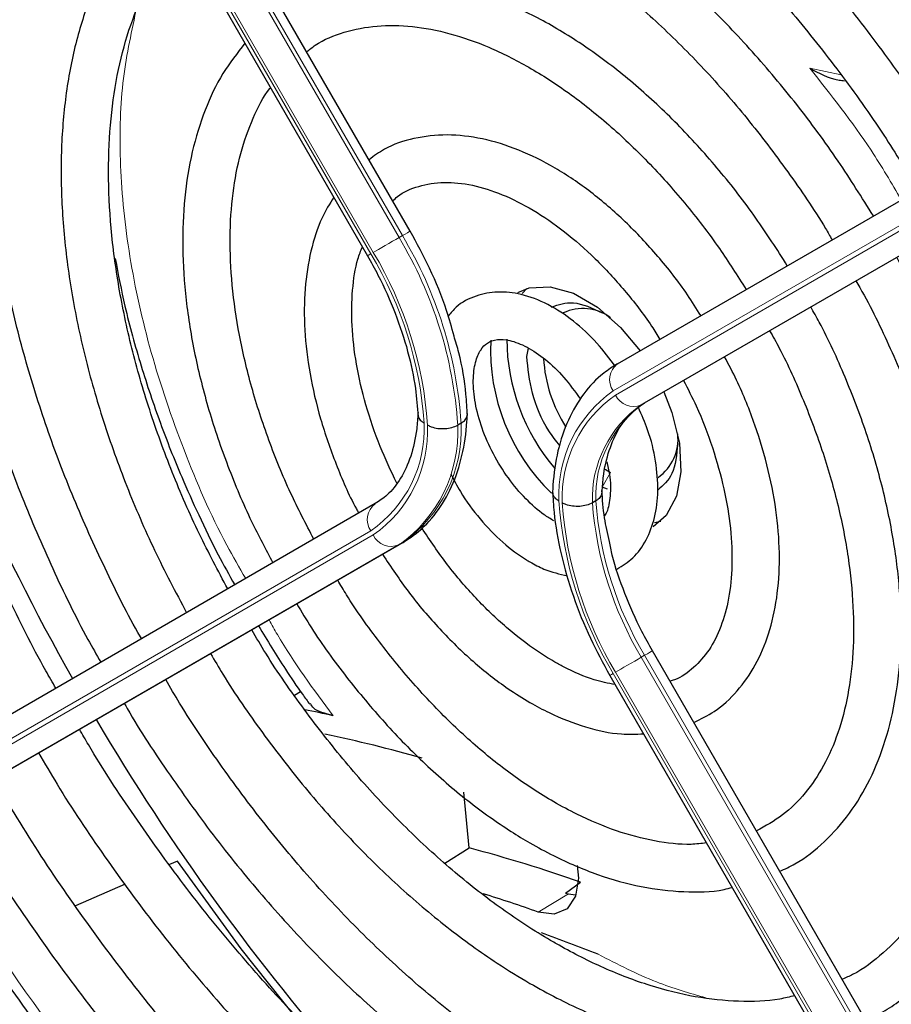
# Paper-space layout 'Blatt2' of a CAD drawing. Header units: millimetres. Extents: x 5 to 418, y 2 to 292.
# Tile 46 of 87: x 117.45 to 124.8, y 219 to 227.3. Entities that reach past the tile are written whole.
import ezdxf

# ---------------------------------------------------------------- set-up
doc = ezdxf.new("R2010")
doc.units = ezdxf.units.MM

psp = doc.layouts.new('Blatt2')

# ---------------------------------------------------------------- linework, layer by layer
at = {"color": 7, "linetype": 'Continuous', "lineweight": 25}
for p, q in [((120.7459, 225.5169), (115.95, 233.8235)), ((115.59, 233.6157), (120.3858, 225.309)), ((122.4943, 224.3988), (127.2902, 227.1683)), ((122.7226, 224.0687), (127.5184, 226.8382)), ((121.7287, 225.0319), (121.6889, 224.9902)), ((121.7286, 224.4604), (121.742, 224.5305)), ((121.1752, 223.8981), (121.1469, 223.8818)), ((122.3903, 223.5089), (122.4357, 223.4806)), ((122.4098, 223.3425), (122.365, 223.3581)), ((120.4517, 223.2192), (115.6559, 220.4498)), ((122.3106, 223.2427), (122.2823, 223.2263)), ((122.806, 223.0592), (122.8598, 223.0725)), ((120.68, 222.8891), (115.8841, 220.1197)), ((127.5843, 213.6723), (122.7885, 221.9789)), ((122.4284, 221.7711), (127.2243, 213.4644)), ((119.77, 221.6053), (119.8208, 221.6364)), ((121.2421, 220.3174), (121.1992, 220.7879)), ((121.0375, 220.1896), (121.2421, 220.3174)), ((118.7841, 220.2067), (118.7158, 220.1768)), ((122.0559, 219.9373), (122.1819, 220.0282)), ((118.341, 220.0127), (117.9242, 219.8302)), ((122.0559, 219.9373), (122.0795, 219.929)), ((122.0795, 219.929), (122.1392, 219.9226))]:
    psp.add_line(p, q, dxfattribs=at)
at = {"color": 7, "linetype": 'Continuous', "lineweight": 18}
for p, q in [((120.6517, 225.4625), (115.8559, 233.7692)), ((115.8841, 233.7855), (120.68, 225.4789)), ((115.6386, 233.6437), (120.4344, 225.3371)), ((120.4144, 225.3255), (115.6186, 233.6322)), ((127.2529, 226.9389), (122.457, 224.1694)), ((122.477, 224.1348), (127.2729, 226.9043)), ((124.1147, 226.8896), (124.3799, 226.8336)), ((127.4902, 226.8219), (122.6943, 224.0524)), ((120.68, 225.4789), (120.6517, 225.4625)), ((122.7226, 224.0687), (122.6943, 224.0524)), ((122.4357, 223.4806), (122.365, 223.3581)), ((115.6186, 220.2204), (120.4144, 222.9899)), ((120.4344, 222.9552), (115.6386, 220.1858)), ((115.8559, 220.1033), (120.6517, 222.8728)), ((120.68, 222.8891), (120.6517, 222.8728)), ((122.7226, 221.9409), (122.6943, 221.9246)), ((127.5184, 213.6343), (122.7226, 221.9409)), ((122.6943, 221.9246), (127.4902, 213.6179)), ((122.457, 221.7876), (127.2529, 213.4809)), ((127.2729, 213.4925), (122.477, 221.7991)), ((121.8258, 219.7765), (122.0795, 219.929))]:
    psp.add_line(p, q, dxfattribs=at)
at = {"color": 7, "linetype": 'Continuous', "lineweight": 18, "flags": 128}
for points in [[(120.68, 225.4789), (120.7031, 225.4922), (120.7218, 225.503), (120.7355, 225.5109), (120.7436, 225.5156), (120.7459, 225.5169)], [(120.4344, 225.3371), (120.4544, 225.3486), (120.4785, 225.3626), (120.5059, 225.3783), (120.5353, 225.3954), (120.5658, 225.413), (120.5961, 225.4305), (120.6251, 225.4472), (120.6517, 225.4625)], [(122.7885, 221.9789), (122.7863, 221.9776), (122.7782, 221.973), (122.7645, 221.9651), (122.7457, 221.9542), (122.7226, 221.9409)], [(122.6943, 221.9246), (122.6678, 221.9092), (122.6388, 221.8925), (122.6084, 221.875), (122.578, 221.8574), (122.5485, 221.8404), (122.5212, 221.8246), (122.4971, 221.8107), (122.477, 221.7991)], [(122.457, 221.7876), (122.4419, 221.7789), (122.4323, 221.7733), (122.4285, 221.7711), (122.4284, 221.7711)]]:
    psp.add_lwpolyline(points, dxfattribs=at)
at = {"color": 7, "linetype": 'Continuous', "lineweight": 25, "flags": 128}
for points in [[(121.6536, 224.9987), (121.7497, 225.038), (121.9268, 225.0482), (122.1225, 224.9932), (122.3246, 224.8766), (122.5203, 224.7055), (122.6846, 224.5087)], [(122.8847, 224.1623), (122.9529, 223.9866), (123.0154, 223.7287), (123.0281, 223.4885), (122.9902, 223.2811), (122.9042, 223.1197), (122.7935, 223.0241)], [(119.7931, 218.8732), (119.3203, 219.4676), (118.7841, 220.2067)], [(122.1528, 220.169), (122.1636, 220.0613), (122.1407, 219.9096), (122.0703, 219.8043), (121.9609, 219.758), (121.8258, 219.7765)]]:
    psp.add_lwpolyline(points, dxfattribs=at)
at = {"color": 7, "linetype": 'Continuous', "lineweight": 18}
for centre, radius, start, end in [((117.6196, 223.6447), 3.5353, 3.84586, 30.94452), ((117.6479, 223.661), 3.5353, 3.84586, 30.94452), ((117.6247, 223.6536), 3.2755, 3.99715, 30.92952), ((141.2708, 189.1857), 41.7262, 119.98928, 120.03464), ((117.6541, 223.6719), 3.2177, 4.03412, 30.92588), ((122.5927, 224.2651), 0.166, 126.35124, 215.18509), ((123.0716, 223.2894), 1.0733, 124.92656, 182.49063), ((123.0798, 223.2711), 1.0532, 124.91275, 182.4318), ((122.6277, 224.2045), 0.166, 204.8163, 293.64307), ((123.2444, 223.2622), 0.9628, 124.84397, 182.13721), ((123.2727, 223.2786), 0.9628, 124.84397, 182.13721), ((119.8116, 223.8535), 1.0532, 304.91275, 2.4318), ((119.8199, 223.8352), 1.0733, 304.92656, 2.49063), ((119.9844, 223.8263), 1.1638, 304.98315, 2.73052), ((120.0127, 223.8427), 1.1638, 304.98315, 2.73052), ((120.5501, 223.0855), 0.166, 126.35124, 215.18509), ((125.2668, 223.4711), 3.2755, 183.99715, 210.92952), ((125.2373, 223.4528), 3.2177, 184.03412, 210.92588), ((125.2322, 223.4439), 2.9579, 184.21856, 210.90782), ((125.2605, 223.4603), 2.9579, 184.21856, 210.90782), ((120.5851, 223.0249), 0.166, 204.8163, 293.64307), ((131.187, 228.7317), 16.731, 211.26446, 235.92606)]:
    psp.add_arc(centre, radius, start, end, dxfattribs=at)
at = {"color": 7, "linetype": 'Continuous', "lineweight": 25}
for centre, radius, start, end in [((134.3194, 231.0538), 18.8755, 197.83105, 209.54882), ((122.2029, 224.4759), 0.3885, 53.19918, 115.49037), ((123.1106, 224.5196), 1.6877, 177.40327, 225.92956), ((123.2613, 224.6178), 1.7015, 180.43705, 220.36313), ((123.0653, 224.5123), 1.1971, 183.26258, 212.79054), ((122.6155, 223.7612), 0.3886, 304.5077, 6.80448), ((117.6776, 210.339), 11.3537, 77.70026, 78.93452), ((134.4629, 231.0292), 18.9877, 210.47772, 221.6124), ((117.6032, 209.6337), 11.8915, 74.17511, 78.2418), ((118.1278, 208.5253), 12.1964, 70.58551, 75.2059), ((117.5923, 207.8633), 12.643, 70.43668, 72.65271), ((117.408, 207.0914), 13.2754, 68.23994, 70.43865)]:
    psp.add_arc(centre, radius, start, end, dxfattribs=at)
for points, knots in [([(116.2468, 233.3095), (116.3036, 233.3467), (116.4927, 233.4703), (116.8473, 233.6227), (117.3072, 233.7669), (117.7951, 233.851), (118.3057, 233.8787), (118.8364, 233.8489), (119.3841, 233.7622), (119.9458, 233.6192), (120.5186, 233.4206), (121.0993, 233.1675), (121.6847, 232.8612), (122.2714, 232.5032), (122.8561, 232.0955), (123.4353, 231.6404), (124.0057, 231.1404), (124.5641, 230.5982), (125.107, 230.017), (125.6313, 229.3999), (126.1344, 228.7509), (126.611, 228.0722), (126.9683, 227.5261), (127.1552, 227.2013), (127.2032, 227.1181)], [0, 0, 0, 0, 0.02099, 0.069851, 0.118688, 0.167389, 0.215899, 0.264215, 0.312366, 0.360395, 0.408346, 0.456251, 0.504137, 0.552018, 0.599903, 0.6478, 0.695711, 0.743637, 0.791578, 0.839533, 0.887498, 0.935471, 0.983451, 1, 1, 1, 1]), ([(126.8244, 226.8993), (126.7373, 227.0464), (126.5154, 227.4216), (126.1244, 228.0006), (125.6588, 228.6338), (125.1681, 229.2359), (124.6568, 229.804), (124.1277, 230.3345), (123.584, 230.8238), (123.0291, 231.269), (122.4663, 231.6672), (121.8991, 232.0156), (121.3309, 232.3121), (120.7653, 232.5544), (120.2057, 232.7409), (119.6558, 232.8701), (119.1194, 232.9408), (118.6, 232.9527), (118.1018, 232.9051), (117.6269, 232.8008), (117.1839, 232.6326), (116.8973, 232.499), (116.7689, 232.4073), (116.7681, 232.4066)], [0, 0, 0, 0, 0.032875, 0.083822, 0.134775, 0.185738, 0.236713, 0.287705, 0.338718, 0.389753, 0.440814, 0.491899, 0.543005, 0.594125, 0.645237, 0.696311, 0.747305, 0.798171, 0.848856, 0.899324, 0.949573, 0.99965, 1, 1, 1, 1]), ([(116.9719, 232.0535), (117.0397, 232.0971), (117.2309, 232.2202), (117.58, 232.3625), (118.0139, 232.4836), (118.4747, 232.5451), (118.9573, 232.55), (119.4587, 232.4976), (119.9757, 232.3887), (120.505, 232.224), (121.0435, 232.0043), (121.5877, 231.7311), (122.134, 231.406), (122.6789, 231.0309), (123.2187, 230.6082), (123.7498, 230.1406), (124.2686, 229.6311), (124.7715, 229.0829), (125.2556, 228.4998), (125.7163, 227.8851), (126.1276, 227.285), (126.3703, 226.8812), (126.4792, 226.7)], [0, 0, 0, 0, 0.02882, 0.081368, 0.133858, 0.186143, 0.238166, 0.289941, 0.341521, 0.392971, 0.444344, 0.49568, 0.547008, 0.598338, 0.649681, 0.701044, 0.752426, 0.803828, 0.855246, 0.906678, 0.95812, 1, 1, 1, 1]), ([(126.1009, 226.4815), (125.9919, 226.6612), (125.7558, 227.0502), (125.3571, 227.6212), (124.9159, 228.1944), (124.4513, 228.735), (123.9678, 229.2394), (123.4684, 229.7039), (122.9569, 230.125), (122.4366, 230.4996), (121.9115, 230.8246), (121.385, 231.0977), (120.8611, 231.3164), (120.3436, 231.4789), (119.8365, 231.5836), (119.3438, 231.6295), (118.8698, 231.6157), (118.4178, 231.5441), (117.9947, 231.4102), (117.6866, 231.276), (117.5315, 231.1694), (117.4964, 231.1452)], [0, 0, 0, 0, 0.047335, 0.102503, 0.157679, 0.212871, 0.268083, 0.323322, 0.378591, 0.433894, 0.489232, 0.544601, 0.599988, 0.65536, 0.710671, 0.765857, 0.820841, 0.875554, 0.929964, 0.984107, 1, 1, 1, 1]), ([(117.6954, 230.8005), (117.7917, 230.8584), (118.0035, 230.9857), (118.3678, 231.1159), (118.7776, 231.2029), (119.2123, 231.2312), (119.667, 231.2027), (120.1384, 231.1174), (120.623, 230.9761), (121.1174, 230.78), (121.6179, 230.5302), (122.1206, 230.2285), (122.6217, 229.8772), (123.1173, 229.4787), (123.6033, 229.036), (124.076, 228.5525), (124.5313, 228.0318), (124.9668, 227.4785), (125.3743, 226.8942), (125.6379, 226.4931), (125.7558, 226.2835), (125.7563, 226.2825)], [0, 0, 0, 0, 0.047732, 0.104951, 0.162001, 0.218715, 0.275061, 0.331102, 0.386935, 0.442647, 0.498302, 0.553942, 0.609585, 0.665249, 0.720938, 0.776655, 0.832397, 0.88816, 0.943939, 0.999729, 1, 1, 1, 1]), ([(117.7581, 221.6637), (117.7296, 221.7126), (117.5808, 221.9682), (117.3434, 222.4472), (117.0505, 223.0949), (116.7976, 223.7495), (116.5836, 224.4041), (116.4108, 225.0538), (116.2804, 225.6934), (116.1931, 226.3179), (116.1495, 226.9223), (116.1498, 227.5018), (116.1937, 228.0521), (116.2804, 228.5686), (116.409, 229.0478), (116.5785, 229.4857), (116.7862, 229.8812), (117.035, 230.2252), (117.2278, 230.4479), (117.3467, 230.5398), (117.3599, 230.55)], [0, 0, 0, 0, 0.01444, 0.075617, 0.136785, 0.197937, 0.259068, 0.32017, 0.381239, 0.442268, 0.503257, 0.564207, 0.625127, 0.686037, 0.746963, 0.807957, 0.869101, 0.930499, 0.992258, 1, 1, 1, 1]), ([(125.3745, 226.062), (125.3452, 226.113), (125.2046, 226.3575), (124.9218, 226.7752), (124.5292, 227.3083), (124.1104, 227.8089), (123.6723, 228.2746), (123.2176, 228.7007), (122.7504, 229.0835), (122.2747, 229.4195), (121.7944, 229.7055), (121.3136, 229.9387), (120.8364, 230.1167), (120.3672, 230.2374), (119.9104, 230.2994), (119.4709, 230.3014), (119.0523, 230.2452), (118.6626, 230.126), (118.3846, 230.0058), (118.2485, 229.9091), (118.2212, 229.8897)], [0, 0, 0, 0, 0.015977, 0.076619, 0.137271, 0.197942, 0.258641, 0.319377, 0.380158, 0.440989, 0.501871, 0.562796, 0.623736, 0.68463, 0.74539, 0.805902, 0.866048, 0.925763, 0.985086, 1, 1, 1, 1]), ([(118.4219, 229.5421), (118.4553, 229.5658), (118.5878, 229.6602), (118.8518, 229.7698), (119.2117, 229.8685), (119.5994, 229.9065), (120.0077, 229.8883), (120.4333, 229.8131), (120.872, 229.6822), (121.3202, 229.4967), (121.7739, 229.258), (122.2289, 228.9681), (122.6807, 228.6295), (123.1252, 228.2453), (123.5579, 227.819), (123.9749, 227.3545), (124.371, 226.8556), (124.7262, 226.358), (124.9342, 226.0177), (125.029, 225.8625)], [0, 0, 0, 0, 0.0213, 0.084609, 0.147915, 0.210788, 0.273103, 0.334941, 0.396461, 0.457805, 0.519077, 0.580333, 0.641603, 0.702907, 0.764251, 0.825634, 0.887048, 0.948488, 1, 1, 1, 1]), ([(117.8875, 229.6363), (117.8181, 229.5738), (117.6487, 229.4212), (117.4227, 229.1211), (117.2059, 228.7473), (117.0318, 228.3273), (116.9006, 227.8669), (116.8141, 227.3695), (116.7729, 226.8401), (116.7774, 226.2835), (116.8275, 225.7051), (116.9225, 225.1101), (117.0613, 224.5037), (117.2428, 223.8915), (117.4645, 223.2782), (117.7272, 222.671), (117.9528, 222.2037), (118.1009, 221.9466), (118.1376, 221.8829)], [0, 0, 0, 0, 0.0453369, 0.11062, 0.1762819, 0.2423837, 0.3088742, 0.3756437, 0.4425771, 0.5095832, 0.5765949, 0.6435798, 0.7105277, 0.7774377, 0.8443144, 0.9111652, 0.9779989, 1, 1, 1, 1]), ([(118.481, 222.0812), (118.4776, 222.0868), (118.364, 222.2793), (118.1692, 222.6746), (117.9027, 223.2614), (117.6775, 223.8555), (117.4911, 224.4483), (117.3463, 225.0348), (117.244, 225.6092), (117.1852, 226.1659), (117.1701, 226.6996), (117.1984, 227.2051), (117.2695, 227.6777), (117.3825, 228.1128), (117.5351, 228.5077), (117.7281, 228.8558), (117.9143, 229.1154), (118.0481, 229.2386), (118.0931, 229.2801)], [0, 0, 0, 0, 0.002079, 0.0709956, 0.1399002, 0.2087813, 0.2776278, 0.3464294, 0.4151767, 0.4838633, 0.5524879, 0.6210596, 0.6896049, 0.758159, 0.8268012, 0.8956606, 0.9649124, 1, 1, 1, 1]), ([(124.6511, 225.6443), (124.5539, 225.7999), (124.3514, 226.1245), (124.0083, 226.5876), (123.6347, 227.034), (123.2406, 227.4442), (122.8308, 227.8142), (122.4096, 228.1396), (121.9812, 228.4166), (121.5501, 228.6419), (121.121, 228.8124), (120.6987, 228.9256), (120.2883, 228.9795), (119.8948, 228.9738), (119.5252, 228.9062), (119.2052, 228.7957), (119.0247, 228.6829), (118.9463, 228.6339)], [0, 0, 0, 0, 0.062858, 0.131038, 0.199246, 0.2675, 0.335815, 0.404205, 0.472678, 0.541229, 0.609831, 0.678385, 0.746745, 0.814711, 0.882086, 0.948789, 1, 1, 1, 1]), ([(119.1455, 228.2887), (119.1563, 228.2972), (119.2511, 228.3721), (119.4604, 228.4624), (119.7735, 228.554), (120.1163, 228.5836), (120.4791, 228.5574), (120.8584, 228.4745), (121.2494, 228.3365), (121.6481, 228.1448), (122.0498, 227.9012), (122.4497, 227.6085), (122.843, 227.2699), (123.2244, 226.8891), (123.5902, 226.4712), (123.9323, 226.019), (124.1711, 225.6736), (124.2851, 225.4752), (124.3034, 225.4435)], [0, 0, 0, 0, 0.009214, 0.081011, 0.153071, 0.224451, 0.2949, 0.364606, 0.433868, 0.502926, 0.57193, 0.640938, 0.709995, 0.779115, 0.848296, 0.917527, 0.986793, 1, 1, 1, 1]), ([(118.6165, 228.3736), (118.6115, 228.3694), (118.5146, 228.2881), (118.3596, 228.0825), (118.1576, 227.757), (118.0013, 227.3813), (117.887, 226.9665), (117.8179, 226.5151), (117.7945, 226.033), (117.817, 225.5258), (117.8849, 224.9996), (117.9974, 224.4604), (118.1527, 223.914), (118.3497, 223.367), (118.5825, 222.8251), (118.7675, 222.4744), (118.8596, 222.2998)], [0, 0, 0, 0, 0.004033, 0.07871, 0.15389, 0.229752, 0.306249, 0.383198, 0.460397, 0.537693, 0.614972, 0.6922, 0.769368, 0.846482, 0.923554, 1, 1, 1, 1]), ([(119.2072, 222.5006), (119.1256, 222.654), (118.9537, 222.9769), (118.7342, 223.4836), (118.5425, 224.0091), (118.392, 224.5323), (118.2831, 225.046), (118.2173, 225.5442), (118.1949, 226.0204), (118.2158, 226.4689), (118.2792, 226.884), (118.3831, 227.2617), (118.5277, 227.595), (118.6761, 227.8461), (118.7883, 227.9657), (118.8277, 228.0077)], [0, 0, 0, 0, 0.072943, 0.153521, 0.234056, 0.314528, 0.394918, 0.475208, 0.555393, 0.63548, 0.715511, 0.795552, 0.875749, 0.95636, 1, 1, 1, 1]), ([(123.9256, 225.2253), (123.8392, 225.3606), (123.6604, 225.6405), (123.3548, 226.0328), (123.0226, 226.4023), (122.672, 226.7327), (122.3086, 227.0196), (121.9371, 227.2582), (121.5626, 227.4446), (121.1904, 227.5752), (120.8265, 227.6467), (120.4768, 227.658), (120.1497, 227.6061), (119.8778, 227.5136), (119.7312, 227.4155), (119.6724, 227.3762)], [0, 0, 0, 0, 0.074384, 0.153857, 0.233394, 0.313032, 0.392803, 0.472727, 0.552799, 0.632945, 0.712925, 0.792378, 0.870881, 0.948205, 1, 1, 1, 1]), ([(119.8729, 227.0289), (119.8967, 227.0479), (119.9905, 227.1229), (120.1862, 227.1992), (120.459, 227.2554), (120.7593, 227.2509), (121.0769, 227.1907), (121.4073, 227.0752), (121.7451, 226.9065), (122.0855, 226.6867), (122.4225, 226.419), (122.7507, 226.1077), (123.0634, 225.7569), (123.3435, 225.3951), (123.5044, 225.1409), (123.578, 225.0246)], [0, 0, 0, 0, 0.028972, 0.114279, 0.199798, 0.283623, 0.365764, 0.446914, 0.527654, 0.608306, 0.688988, 0.769775, 0.850678, 0.931679, 1, 1, 1, 1]), ([(119.3519, 227.0998), (119.2875, 227.0175), (119.1558, 226.8494), (119.009, 226.5397), (118.9004, 226.1892), (118.8374, 225.8006), (118.8201, 225.3813), (118.8491, 224.9379), (118.9236, 224.4776), (119.0419, 224.0075), (119.2034, 223.5351), (119.3844, 223.1024), (119.5266, 222.8357), (119.588, 222.7205)], [0, 0, 0, 0, 0.087458, 0.178657, 0.271088, 0.364497, 0.458466, 0.552645, 0.646789, 0.740833, 0.834772, 0.928628, 1, 1, 1, 1]), ([(124.1147, 226.8896), (124.1916, 226.8478), (124.2809, 226.7992), (124.3922, 226.7857), (124.4077, 226.7839)], [0, 0, 0, 0, 0.861248, 1, 1, 1, 1]), ([(119.9331, 222.9198), (119.8659, 223.049), (119.7233, 223.323), (119.5484, 223.7541), (119.403, 224.2006), (119.2995, 224.6403), (119.2384, 225.065), (119.2204, 225.4676), (119.2453, 225.8407), (119.3105, 226.1798), (119.4183, 226.4725), (119.5063, 226.6545), (119.5657, 226.7241), (119.5675, 226.7263)], [0, 0, 0, 0, 0.090298, 0.19153, 0.29266, 0.393638, 0.494422, 0.594988, 0.69535, 0.795611, 0.895939, 0.99677, 1, 1, 1, 1]), ([(123.1962, 224.8041), (123.1596, 224.8633), (123.0498, 225.0406), (122.8357, 225.309), (122.5624, 225.6015), (122.2707, 225.8522), (121.9682, 226.0566), (121.6602, 226.2088), (121.3537, 226.3037), (121.0557, 226.3379), (120.7774, 226.3064), (120.5539, 226.2331), (120.4406, 226.1495), (120.3985, 226.1185)], [0, 0, 0, 0, 0.04971, 0.148978, 0.248408, 0.348108, 0.448168, 0.548614, 0.64925, 0.749315, 0.847677, 0.943478, 1, 1, 1, 1]), ([(120.599, 225.7712), (120.6121, 225.7839), (120.6742, 225.8439), (120.8145, 225.9003), (121.024, 225.937), (121.264, 225.9126), (121.5186, 225.8334), (121.7816, 225.7011), (122.0468, 225.5187), (122.3079, 225.2905), (122.5552, 225.0202), (122.7385, 224.7878), (122.8277, 224.6412), (122.8501, 224.6042)], [0, 0, 0, 0, 0.029258, 0.138407, 0.250078, 0.356664, 0.459361, 0.560618, 0.661623, 0.762745, 0.864149, 0.965811, 1, 1, 1, 1]), ([(120.1011, 225.8021), (120.0664, 225.7459), (119.983, 225.6108), (119.9019, 225.3506), (119.8518, 225.0338), (119.8496, 224.6854), (119.8939, 224.3164), (119.9824, 223.935), (120.117, 223.5528), (120.2298, 223.2843), (120.3058, 223.1514), (120.3129, 223.1391)], [0, 0, 0, 0, 0.088797, 0.21354, 0.340937, 0.469926, 0.599428, 0.728789, 0.857907, 0.986829, 1, 1, 1, 1]), ([(121.1154, 224.6324), (121.0958, 224.7045), (121.0441, 224.8953), (120.9197, 225.1954), (120.8019, 225.4132), (120.7459, 225.5169)], [0, 0, 0, 0, 0.241522, 0.639043, 1, 1, 1, 1]), ([(120.6325, 223.3931), (120.5837, 223.4955), (120.4801, 223.7134), (120.3666, 224.0526), (120.2863, 224.3966), (120.2486, 224.724), (120.2548, 225.022), (120.2872, 225.2458), (120.3289, 225.351), (120.3422, 225.3846)], [0, 0, 0, 0, 0.140593, 0.298994, 0.456939, 0.614254, 0.770852, 0.926891, 1, 1, 1, 1]), ([(118.2583, 225.2854), (118.2839, 225.1517), (118.3414, 224.8527), (118.4705, 224.388), (118.6313, 223.9069), (118.7976, 223.487), (118.9633, 223.1175), (119.111, 222.8126), (119.2187, 222.6189), (119.2657, 222.5344)], [0, 0, 0, 0, 0.146263, 0.327257, 0.500767, 0.664233, 0.781127, 0.904457, 1, 1, 1, 1]), ([(120.3858, 225.309), (120.4158, 225.2551), (120.5036, 225.0975), (120.6243, 224.8258), (120.7307, 224.5021), (120.7936, 224.208), (120.8061, 224.0333), (120.8116, 223.9566)], [0, 0, 0, 0, 0.121243, 0.3540971, 0.5867178, 0.8185252, 1, 1, 1, 1]), ([(124.5871, 218.8636), (124.6289, 218.8828), (124.7791, 218.9518), (125.0053, 219.1282), (125.2608, 219.3881), (125.4757, 219.6997), (125.6505, 220.0558), (125.7826, 220.4546), (125.8706, 220.8915), (125.9131, 221.3615), (125.9096, 221.859), (125.8605, 222.3781), (125.7664, 222.9126), (125.6285, 223.4566), (125.4492, 224.0045), (125.2281, 224.5488), (125.0268, 224.982), (124.8884, 225.2257), (124.8484, 225.2963)], [0, 0, 0, 0, 0.0254322, 0.0914401, 0.1574221, 0.2237201, 0.2905828, 0.3580449, 0.4259813, 0.4942107, 0.5625754, 0.6309603, 0.6993083, 0.7676043, 0.835849, 0.9040516, 0.9722252, 1, 1, 1, 1]), ([(124.5042, 225.0975), (124.5153, 225.0784), (124.6235, 224.8934), (124.7981, 224.5269), (125.0219, 224.0049), (125.2039, 223.4787), (125.3462, 222.9571), (125.446, 222.4461), (125.5027, 221.9521), (125.516, 221.4812), (125.4861, 221.0393), (125.4141, 220.6316), (125.3015, 220.2629), (125.15, 219.9371), (124.9624, 219.6559), (124.7372, 219.4261), (124.5448, 219.2769), (124.4173, 219.2227), (124.3872, 219.2099)], [0, 0, 0, 0, 0.007987, 0.077271, 0.146533, 0.215753, 0.284916, 0.354005, 0.423006, 0.491916, 0.560748, 0.629544, 0.698364, 0.767357, 0.836765, 0.906897, 0.977993, 1, 1, 1, 1]), ([(122.4779, 224.3721), (122.4268, 224.4406), (122.3186, 224.5858), (122.1233, 224.765), (121.9075, 224.9072), (121.6912, 224.9896), (121.4853, 225.0125), (121.2965, 224.9765), (121.1503, 224.9036), (121.0876, 224.8268), (121.0666, 224.801)], [0, 0, 0, 0, 0.126718, 0.268234, 0.411401, 0.556585, 0.683781, 0.805045, 0.934619, 1, 1, 1, 1]), ([(121.9381, 224.8769), (121.9967, 224.8975), (122.1211, 224.9412), (122.2805, 224.8671), (122.365, 224.8279)], [0, 0, 0, 0, 0.4702619, 1, 1, 1, 1]), ([(123.8615, 220.1205), (123.905, 220.1398), (124.0435, 220.2016), (124.2437, 220.3649), (124.4573, 220.6027), (124.6293, 220.89), (124.76, 221.2199), (124.8469, 221.5896), (124.8883, 221.9935), (124.8836, 222.4251), (124.8328, 222.8775), (124.737, 223.3432), (124.5988, 223.8157), (124.4172, 224.2864), (124.257, 224.6431), (124.1476, 224.8349), (124.1233, 224.8776)], [0, 0, 0, 0, 0.034804, 0.110957, 0.187067, 0.263784, 0.341517, 0.420224, 0.499594, 0.579283, 0.659033, 0.738718, 0.818313, 0.897826, 0.977281, 1, 1, 1, 1]), ([(123.7766, 224.6774), (123.8039, 224.6288), (123.9117, 224.4379), (124.0657, 224.0902), (124.2341, 223.6436), (124.3602, 223.1988), (124.445, 222.765), (124.4867, 222.3493), (124.4854, 221.9591), (124.442, 221.6009), (124.3582, 221.2807), (124.2367, 221.0028), (124.0794, 220.7714), (123.8916, 220.5845), (123.7405, 220.5025), (123.6646, 220.4614)], [0, 0, 0, 0, 0.0276144, 0.1086974, 0.1897193, 0.2706411, 0.3514256, 0.4320433, 0.5124855, 0.5927902, 0.6730629, 0.7535153, 0.8346107, 0.9170393, 1, 1, 1, 1]), ([(121.2283, 223.9629), (121.2246, 224.0223), (121.2142, 224.1939), (121.1801, 224.4192), (121.1296, 224.5855), (121.1154, 224.6324)], [0, 0, 0, 0, 0.275641, 0.7956667, 1, 1, 1, 1]), ([(121.9558, 223.0741), (121.9293, 223.0906), (121.8513, 223.139), (121.7176, 223.2559), (121.5692, 223.432), (121.442, 223.6369), (121.3463, 223.8549), (121.2888, 224.0691), (121.2719, 224.262), (121.2921, 224.4175), (121.3395, 224.5232), (121.3978, 224.5802), (121.4678, 224.6068), (121.5837, 224.6011), (121.7272, 224.5475), (121.8868, 224.4401), (122.0451, 224.2902), (122.1363, 224.1628), (122.1821, 224.0988)], [0, 0, 0, 0, 0.032778, 0.096298, 0.160575, 0.225403, 0.29037, 0.354897, 0.418511, 0.481016, 0.543198, 0.607254, 0.68171, 0.742597, 0.808137, 0.871777, 0.935579, 1, 1, 1, 1]), ([(122.0073, 223.7086), (121.9753, 223.7491), (121.872, 223.88), (121.759, 224.1574), (121.7387, 224.3594), (121.7286, 224.4604)], [0, 0, 0, 0, 0.182718, 0.591359, 1, 1, 1, 1]), ([(123.1367, 221.3759), (123.1959, 221.404), (123.3329, 221.469), (123.5087, 221.6351), (123.6635, 221.8554), (123.7755, 222.1198), (123.844, 222.4224), (123.8668, 222.7585), (123.8427, 223.1196), (123.7732, 223.4967), (123.6581, 223.8797), (123.5317, 224.2039), (123.4312, 224.3921), (123.3962, 224.4577)], [0, 0, 0, 0, 0.070989, 0.164196, 0.25756, 0.352629, 0.449898, 0.548788, 0.648408, 0.74807, 0.847559, 0.946872, 1, 1, 1, 1]), ([(122.4943, 224.3988), (122.4547, 224.3734), (122.3475, 224.3048), (122.2016, 224.1501), (122.0712, 223.9287), (121.9851, 223.669), (121.9529, 223.4542), (121.9471, 223.3306), (121.9461, 223.3085)], [0, 0, 0, 0, 0.120337, 0.325835, 0.532783, 0.744527, 0.954131, 1, 1, 1, 1]), ([(123.0499, 224.2577), (123.087, 224.1865), (123.1833, 224.0013), (123.2992, 223.6922), (123.3974, 223.3439), (123.4523, 223.0084), (123.4651, 222.6961), (123.4367, 222.4158), (123.3698, 222.1753), (123.2697, 221.9784), (123.1365, 221.8321), (123.0264, 221.7473), (122.9485, 221.7273), (122.9357, 221.724)], [0, 0, 0, 0, 0.063601, 0.165373, 0.266904, 0.368074, 0.468795, 0.569085, 0.669207, 0.76971, 0.872125, 0.978915, 1, 1, 1, 1]), ([(122.3626, 223.3012), (122.3657, 223.347), (122.3745, 223.4806), (122.4191, 223.675), (122.5051, 223.8631), (122.6083, 223.9923), (122.6887, 224.046), (122.7226, 224.0687)], [0, 0, 0, 0, 0.121998, 0.35528, 0.588901, 0.826298, 1, 1, 1, 1]), ([(122.4884, 222.6681), (122.5354, 222.6968), (122.636, 222.7582), (122.7431, 222.9119), (122.8146, 223.1026), (122.8415, 223.3271), (122.8209, 223.5773), (122.7644, 223.818), (122.698, 223.9676), (122.6703, 224.0301)], [0, 0, 0, 0, 0.12448, 0.266559, 0.411606, 0.564488, 0.723656, 0.884548, 1, 1, 1, 1]), ([(120.8117, 223.9868), (120.8086, 223.9409), (120.7998, 223.8074), (120.7552, 223.613), (120.6692, 223.4248), (120.566, 223.2957), (120.4856, 223.2419), (120.4517, 223.2192)], [0, 0, 0, 0, 0.121998, 0.35528, 0.588901, 0.826298, 1, 1, 1, 1]), ([(120.68, 222.8892), (120.7196, 222.9145), (120.8268, 222.9831), (120.9727, 223.1379), (121.1031, 223.3592), (121.1892, 223.619), (121.2214, 223.8337), (121.2272, 223.9573), (121.2282, 223.9795)], [0, 0, 0, 0, 0.120337, 0.325835, 0.532783, 0.744527, 0.954131, 1, 1, 1, 1]), ([(120.8115, 223.9695), (120.8114, 223.9684), (120.8109, 223.9613), (120.815, 223.9486), (120.824, 223.9317), (120.8362, 223.9182), (120.8491, 223.9076), (120.8579, 223.9018), (120.863, 223.8987), (120.8639, 223.8982)], [0, 0, 0, 0, 0.043164, 0.266738, 0.48434, 0.708238, 0.839781, 0.97267, 1, 1, 1, 1]), ([(121.1752, 223.8981), (121.1819, 223.9024), (121.1955, 223.911), (121.2108, 223.9262), (121.2215, 223.9427), (121.2271, 223.9571), (121.2272, 223.9661), (121.2272, 223.9691)], [0, 0, 0, 0, 0.218214, 0.442758, 0.660971, 0.885507, 1, 1, 1, 1]), ([(120.8922, 223.8819), (120.8931, 223.8814), (120.9026, 223.876), (120.9292, 223.864), (120.9785, 223.8521), (121.0398, 223.8501), (121.0998, 223.8595), (121.1312, 223.8743), (121.1469, 223.8818)], [0, 0, 0, 0, 0.013464, 0.142089, 0.356782, 0.571253, 0.785625, 1, 1, 1, 1]), ([(123.0014, 223.7256), (122.9932, 223.6328), (122.9779, 223.4592), (122.8789, 223.3739), (122.8329, 223.3342)], [0, 0, 0, 0, 0.534725, 1, 1, 1, 1]), ([(122.4036, 223.5724), (122.4122, 223.5364), (122.4372, 223.4314), (122.4352, 223.2832), (122.4139, 223.1628), (122.3901, 223.1245), (122.3831, 223.1134)], [0, 0, 0, 0, 0.179637, 0.5234948, 0.8617965, 1, 1, 1, 1]), ([(121.0886, 223.472), (121.1142, 223.4211), (121.1829, 223.2849), (121.3324, 223.0854), (121.521, 222.8892), (121.6676, 222.7801), (121.7845, 222.7105), (121.8991, 222.6505), (122.0055, 222.6259), (122.0719, 222.6106)], [0, 0, 0, 0, 0.115772, 0.309757, 0.504702, 0.690871, 0.718511, 0.824468, 1, 1, 1, 1]), ([(121.946, 223.3251), (121.9495, 223.2656), (121.9593, 223.0941), (122.0111, 222.7972), (122.1149, 222.4394), (122.2536, 222.0926), (122.3721, 221.8747), (122.4284, 221.7711)], [0, 0, 0, 0, 0.119661, 0.345415, 0.570792, 0.795741, 1, 1, 1, 1]), ([(121.9992, 223.2428), (121.9984, 223.2433), (121.9932, 223.2463), (121.9845, 223.2522), (121.9718, 223.2626), (121.9595, 223.2761), (121.9505, 223.2928), (121.9464, 223.3056), (121.9468, 223.3126), (121.9469, 223.3138)], [0, 0, 0, 0, 0.027692, 0.159469, 0.292587, 0.511005, 0.735743, 0.953935, 1, 1, 1, 1]), ([(122.3625, 223.3129), (122.3625, 223.3101), (122.3625, 223.3016), (122.357, 223.2874), (122.3464, 223.2711), (122.3311, 223.2557), (122.3175, 223.2471), (122.3106, 223.2427)], [0, 0, 0, 0, 0.106275, 0.326515, 0.55313, 0.77337, 1, 1, 1, 1]), ([(122.4258, 222.9008), (122.4103, 222.9675), (122.3755, 223.117), (122.3672, 223.255), (122.3627, 223.3314)], [0, 0, 0, 0, 0.446374, 1, 1, 1, 1]), ([(122.2823, 223.2263), (122.2666, 223.2189), (122.2352, 223.204), (122.1752, 223.1947), (122.114, 223.1966), (122.0646, 223.2085), (122.038, 223.2205), (122.0285, 223.2259), (122.0276, 223.2264)], [0, 0, 0, 0, 0.214285, 0.428564, 0.643, 0.857746, 0.986659, 1, 1, 1, 1]), ([(122.4726, 221.6946), (122.4146, 221.7056), (122.2775, 221.7317), (122.0988, 221.8112), (121.9382, 221.8989), (121.7768, 221.9999), (121.5547, 222.1696), (121.2986, 222.4161), (121.0557, 222.6986), (120.9135, 222.9107), (120.8426, 223.0166)], [0, 0, 0, 0, 0.112168, 0.264833, 0.312906, 0.391862, 0.543416, 0.695468, 0.84795, 1, 1, 1, 1]), ([(122.7885, 221.9789), (122.7584, 222.0329), (122.6705, 222.1905), (122.5519, 222.4615), (122.4609, 222.7195), (122.4332, 222.8624), (122.4258, 222.9008)], [0, 0, 0, 0, 0.180366, 0.526768, 0.872823, 1, 1, 1, 1]), ([(120.5124, 222.7924), (120.5844, 222.6844), (120.7333, 222.461), (120.9922, 222.1576), (121.2742, 221.8825), (121.5322, 221.6817), (121.7479, 221.5454), (121.966, 221.4296), (122.2252, 221.33), (122.4933, 221.2696), (122.651, 221.2768), (122.7122, 221.2796)], [0, 0, 0, 0, 0.120708, 0.249746, 0.379057, 0.508773, 0.587522, 0.656403, 0.78692, 0.917396, 1, 1, 1, 1]), ([(123.2432, 220.3599), (123.2005, 220.3546), (123.0655, 220.3378), (122.8106, 220.3693), (122.4878, 220.4522), (122.1996, 220.573), (121.9626, 220.6997), (121.7248, 220.8461), (121.4396, 221.0534), (121.107, 221.3457), (120.7859, 221.679), (120.4847, 222.0495), (120.2659, 222.351), (120.159, 222.5331), (120.1348, 222.5743)], [0, 0, 0, 0, 0.047799, 0.151464, 0.253393, 0.354451, 0.41296, 0.46559, 0.566257, 0.667097, 0.768083, 0.869204, 0.970426, 1, 1, 1, 1]), ([(119.7891, 222.3747), (119.8297, 222.3068), (119.9584, 222.0915), (120.207, 221.7533), (120.5282, 221.3668), (120.8712, 221.0175), (121.229, 220.7093), (121.5266, 220.4975), (121.7686, 220.3504), (122.0117, 220.2192), (122.3268, 220.0845), (122.6961, 219.9806), (123.0524, 219.9418), (123.3091, 219.9441), (123.4374, 219.9783), (123.46, 219.9843)], [0, 0, 0, 0, 0.043227, 0.137062, 0.230954, 0.324945, 0.419075, 0.513378, 0.553496, 0.603349, 0.697902, 0.792503, 0.886726, 0.980084, 1, 1, 1, 1]), ([(119.467, 222.1887), (119.5412, 222.0658), (119.6598, 221.8699), (119.8074, 221.6519), (119.8782, 221.5561), (119.8988, 221.5282)], [0, 0, 0, 0, 0.543563, 0.867205, 1, 1, 1, 1]), ([(123.9865, 219.0723), (123.9455, 219.0617), (123.7993, 219.0238), (123.5198, 219.0174), (123.1545, 219.053), (122.772, 219.1483), (122.3862, 219.2948), (122.112, 219.433), (121.901, 219.5533), (121.6824, 219.6866), (121.3454, 219.9244), (120.9505, 220.2536), (120.5661, 220.6259), (120.1967, 221.0364), (119.8491, 221.4819), (119.5849, 221.8573), (119.4486, 222.0892), (119.4096, 222.1556)], [0, 0, 0, 0, 0.032329, 0.115134, 0.196873, 0.277819, 0.358317, 0.434253, 0.443254, 0.485269, 0.565494, 0.645808, 0.726194, 0.806653, 0.887173, 0.967737, 1, 1, 1, 1]), ([(119.063, 221.9554), (119.0969, 221.8973), (119.2309, 221.6671), (119.4965, 221.2865), (119.8554, 220.8207), (120.2387, 220.3892), (120.6396, 219.9951), (121.0547, 219.6432), (121.4289, 219.3738), (121.7392, 219.1824), (122.0505, 219.0128), (122.4132, 218.8497), (122.8388, 218.7126), (123.2551, 218.6331), (123.655, 218.617), (123.9704, 218.6427), (124.1415, 218.6956), (124.1946, 218.712)], [0, 0, 0, 0, 0.026021, 0.103081, 0.180162, 0.257284, 0.334465, 0.411723, 0.489069, 0.538868, 0.579706, 0.657194, 0.734725, 0.812115, 0.889159, 0.965619, 1, 1, 1, 1]), ([(124.7231, 217.7966), (124.7063, 217.7905), (124.5744, 217.7425), (124.3006, 217.7064), (123.904, 217.693), (123.4857, 217.742), (123.0531, 217.8458), (122.6089, 218.0052), (122.2411, 218.1789), (121.9436, 218.3433), (121.6458, 218.5239), (121.2638, 218.7878), (120.815, 219.1488), (120.3756, 219.5538), (119.9502, 219.9992), (119.5421, 220.4805), (119.158, 220.9947), (118.8706, 221.4156), (118.7228, 221.6699), (118.6841, 221.7366)], [0, 0, 0, 0, 0.010331, 0.081097, 0.151268, 0.220842, 0.28997, 0.358829, 0.427557, 0.457972, 0.493968, 0.562628, 0.631343, 0.700101, 0.768903, 0.837746, 0.906621, 0.975519, 1, 1, 1, 1]), ([(118.3351, 221.5351), (118.3432, 221.5209), (118.4611, 221.3124), (118.7183, 220.9278), (119.1052, 220.3889), (119.52, 219.8821), (119.9545, 219.4093), (120.4064, 218.9754), (120.8715, 218.5841), (121.3229, 218.2557), (121.7034, 218.0181), (122.0848, 217.809), (122.4895, 217.6212), (122.9655, 217.454), (123.4326, 217.3446), (123.8868, 217.2933), (124.3215, 217.3048), (124.6701, 217.3544), (124.8622, 217.4223), (124.9262, 217.4449)], [0, 0, 0, 0, 0.00489, 0.071718, 0.138555, 0.205411, 0.272296, 0.33922, 0.406191, 0.473218, 0.530554, 0.565918, 0.633038, 0.700192, 0.767278, 0.834196, 0.900813, 0.967008, 1, 1, 1, 1]), ([(120.0963, 221.4321), (120.0299, 221.4491), (119.9377, 221.4726), (119.9133, 221.5204), (119.9064, 221.5338)], [0, 0, 0, 0, 0.720284, 1, 1, 1, 1]), ([(125.4521, 216.5339), (125.3883, 216.5108), (125.1967, 216.4415), (124.8471, 216.387), (124.4095, 216.3676), (123.9508, 216.4083), (123.4765, 216.5048), (122.9896, 216.6573), (122.5026, 216.8606), (122.1563, 217.0396), (121.8892, 217.1921), (121.613, 217.3589), (121.1907, 217.6462), (120.6938, 218.0354), (120.2056, 218.4694), (119.7299, 218.945), (119.2708, 219.4585), (118.831, 220.0056), (118.4174, 220.5839), (118.1256, 221.0234), (117.9824, 221.2742), (117.9578, 221.3172)], [0, 0, 0, 0, 0.031219, 0.093709, 0.155812, 0.217519, 0.278913, 0.340099, 0.401169, 0.458925, 0.466609, 0.498605, 0.559596, 0.620625, 0.681681, 0.742768, 0.803883, 0.865022, 0.92618, 0.987351, 1, 1, 1, 1]), ([(117.6127, 221.1179), (117.664, 221.0297), (117.8384, 220.7297), (118.1681, 220.2397), (118.5974, 219.653), (119.0526, 219.0979), (119.528, 218.577), (120.0209, 218.0944), (120.5275, 217.6537), (121.0443, 217.2582), (121.4556, 216.9853), (121.7855, 216.789), (122.1159, 216.607), (122.5588, 216.397), (123.0802, 216.2029), (123.5937, 216.0658), (124.0948, 215.9872), (124.5802, 215.9668), (125.0434, 216.0092), (125.4036, 216.0806), (125.598, 216.1583), (125.6557, 216.1813)], [0, 0, 0, 0, 0.024893, 0.084681, 0.144477, 0.204286, 0.264115, 0.32397, 0.383856, 0.443777, 0.503736, 0.525177, 0.556785, 0.616785, 0.676812, 0.736803, 0.796699, 0.856424, 0.915894, 0.975048, 1, 1, 1, 1]), ([(126.1819, 215.27), (126.1403, 215.2525), (125.9629, 215.178), (125.6205, 215.1031), (125.1577, 215.0475), (124.6713, 215.0532), (124.1671, 215.1149), (123.6478, 215.2333), (123.1167, 215.4074), (122.5866, 215.632), (122.1981, 215.8322), (121.8955, 216.0042), (121.583, 216.1922), (121.1241, 216.5009), (120.5832, 216.9157), (120.0504, 217.376), (119.5293, 217.8787), (119.0234, 218.4206), (118.536, 218.9981), (118.0711, 219.6078), (117.6315, 220.2401), (117.3633, 220.6794), (117.2303, 220.8971)], [0, 0, 0, 0, 0.017316, 0.07398, 0.130407, 0.186548, 0.242429, 0.298112, 0.353664, 0.409142, 0.461634, 0.472322, 0.501413, 0.556837, 0.61229, 0.667762, 0.723255, 0.77877, 0.834303, 0.889852, 0.945412, 1, 1, 1, 1]), ([(116.8864, 220.6984), (116.9151, 220.648), (117.0752, 220.3675), (117.3973, 219.8761), (117.8506, 219.2305), (118.3318, 218.6152), (118.8345, 218.032), (119.3565, 217.4851), (119.8943, 216.9778), (120.4449, 216.5134), (121.0047, 216.0949), (121.4434, 215.808), (121.7937, 215.6004), (122.1445, 215.4065), (122.6225, 215.176), (123.186, 214.9573), (123.7419, 214.7952), (124.2865, 214.6907), (124.816, 214.6453), (125.3273, 214.6578), (125.8139, 214.7336), (126.1673, 214.8217), (126.348, 214.9022), (126.3847, 214.9186)], [0, 0, 0, 0, 0.011961, 0.066529, 0.121102, 0.175682, 0.230275, 0.284884, 0.339513, 0.394165, 0.448844, 0.503549, 0.521416, 0.550246, 0.604978, 0.659732, 0.714464, 0.769138, 0.823706, 0.878111, 0.932303, 0.986256, 1, 1, 1, 1]), ([(126.9093, 214.01), (126.8402, 213.9808), (126.6251, 213.8898), (126.2332, 213.7971), (125.7384, 213.7302), (125.22, 213.7237), (124.683, 213.7735), (124.13, 213.8803), (123.564, 214.0431), (122.988, 214.2611), (122.4506, 214.5121), (122.0031, 214.7555), (121.5553, 215.0242), (121.0623, 215.3527), (120.4808, 215.7912), (119.9069, 216.2756), (119.3439, 216.8032), (118.7951, 217.371), (118.2639, 217.9758), (117.7529, 218.6138), (117.2666, 219.2825), (116.849, 219.9051), (116.6076, 220.3124), (116.5082, 220.4801)], [0, 0, 0, 0, 0.024649, 0.076789, 0.128757, 0.180513, 0.232071, 0.283468, 0.334752, 0.385965, 0.437141, 0.476365, 0.503222, 0.554373, 0.605545, 0.656731, 0.707934, 0.759153, 0.810386, 0.861633, 0.912889, 0.964152, 1, 1, 1, 1]), ([(116.1623, 220.2803), (116.2168, 220.1858), (116.4131, 219.8459), (116.7832, 219.2812), (117.2691, 218.5911), (117.7822, 217.9308), (118.3173, 217.3024), (118.872, 216.7096), (119.4432, 216.1558), (120.0279, 215.6439), (120.6231, 215.1769), (121.2003, 214.7749), (121.6854, 214.4764), (122.1711, 214.2071), (122.6819, 213.9576), (123.2845, 213.716), (123.8799, 213.5306), (124.4647, 213.4027), (125.0355, 213.333), (125.5887, 213.3225), (126.1219, 213.369), (126.6274, 213.4807), (126.9587, 213.5777), (127.1121, 213.6526), (127.1148, 213.654)], [0, 0, 0, 0, 0.0194304, 0.0699358, 0.1204444, 0.1709591, 0.2214829, 0.2720186, 0.3225689, 0.3731362, 0.4237225, 0.4743289, 0.518625, 0.5452945, 0.5959312, 0.6465848, 0.697225, 0.7478274, 0.7983596, 0.8487824, 0.8990567, 0.9491547, 0.9990729, 1, 1, 1, 1])]:
    psp.add_open_spline(points, degree=3, knots=knots, dxfattribs=at)
at = {"color": 7, "linetype": 'Continuous', "lineweight": 18}
for points, knots in [([(118.433, 227.3702), (118.3904, 227.1726), (118.3037, 226.7698), (118.2887, 226.0695), (118.3663, 225.3053), (118.546, 224.4952), (118.8263, 223.6753), (119.1022, 223.0312), (119.3047, 222.6813), (119.3587, 222.5881)], [0, 0, 0, 0, 0.148966, 0.303593, 0.46224, 0.622975, 0.783711, 0.942358, 1, 1, 1, 1]), ([(124.8868, 225.7804), (124.804, 225.9213), (124.5729, 226.3147), (124.2938, 226.6649), (124.1147, 226.8896)], [0, 0, 0, 0, 0.358174, 1, 1, 1, 1]), ([(119.5554, 222.2398), (119.5787, 222.198), (119.7372, 221.913), (119.9309, 221.6536), (120.0963, 221.4321)], [0, 0, 0, 0, 0.146501, 1, 1, 1, 1]), ([(122.3295, 219.4208), (122.4947, 219.3362), (122.8021, 219.1786), (123.1005, 219.0933), (123.2386, 219.0539)], [0, 0, 0, 0, 0.5373316, 1, 1, 1, 1])]:
    psp.add_open_spline(points, degree=3, knots=knots, dxfattribs=at)

doc.saveas('drawing.dxf')
